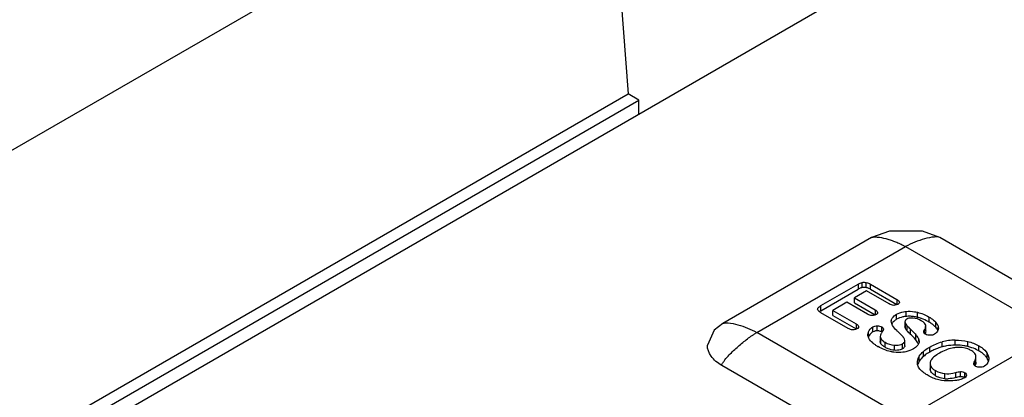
# Model space of a CAD drawing. Header units: millimetres. Extents: x 186 to 1445, y 622 to 1655.
# Tile 19 of 30: x 909 to 941, y 1225 to 1238. Entities that reach past the tile are written whole.
import ezdxf

# ---------------------------------------------------------------- set-up
doc = ezdxf.new("R2010")
doc.units = ezdxf.units.MM
doc.header["$LTSCALE"] = 148.057049
doc.layers.get('0').update_dxf_attribs({"linetype": 'CONTINUOUS'})

msp = doc.modelspace()

# ---------------------------------------------------------------- linework, layer by layer
at = {"color": 7, "linetype": 'CONTINUOUS'}
for p, q in [((901.905, 1218.719), (981.101, 1264.443)), ((883.801, 1218.794), (928.285, 1244.477)), ((928.285, 1244.477), (928.959, 1235.188)), ((892.183, 1213.955), (928.959, 1235.188)), ((892.529, 1213.755), (929.305, 1234.987)), ((929.305, 1234.987), (928.959, 1235.188)), ((929.305, 1234.539), (929.305, 1234.987)), ((936.83, 1230.543), (932.022, 1227.767)), ((943.842, 1227.767), (939.034, 1230.543)), ((933.124, 1227.476), (937.932, 1230.252)), ((937.932, 1230.252), (942.74, 1227.476)), ((935.196, 1228.346), (936.398, 1229.04)), ((936.398, 1229.04), (936.398, 1228.877)), ((936.532, 1228.931), (936.532, 1229.094)), ((936.661, 1228.93), (936.661, 1229.093)), ((936.795, 1228.877), (936.795, 1229.04)), ((936.795, 1229.04), (937.65, 1228.546)), ((935.196, 1228.183), (936.398, 1228.877)), ((936.671, 1228.823), (936.278, 1228.597)), ((936.278, 1228.433), (936.278, 1228.597)), ((936.278, 1228.597), (936.95, 1228.209)), ((937.401, 1228.402), (936.671, 1228.823)), ((936.795, 1228.877), (937.65, 1228.383)), ((935.196, 1228.183), (935.196, 1228.346)), ((936.034, 1228.456), (935.579, 1228.193)), ((936.706, 1228.068), (936.034, 1228.456)), ((936.278, 1228.433), (936.95, 1228.045)), ((937.65, 1228.546), (937.65, 1228.383)), ((936.076, 1227.609), (935.196, 1228.117)), ((935.579, 1228.03), (935.579, 1228.193)), ((935.579, 1228.193), (936.334, 1227.757)), ((935.579, 1228.03), (936.334, 1227.594)), ((936.95, 1228.209), (936.95, 1228.045)), ((937.642, 1227.903), (937.642, 1228.066)), ((937.948, 1227.997), (937.948, 1228.16)), ((938.314, 1227.967), (938.314, 1228.131)), ((938.69, 1227.814), (938.69, 1227.978)), ((936.334, 1227.757), (936.334, 1227.594)), ((936.875, 1227.496), (936.875, 1227.659)), ((937.016, 1227.53), (937.016, 1227.694)), ((937.163, 1227.494), (937.163, 1227.658)), ((937.47, 1227.839), (937.477, 1227.893)), ((937.477, 1227.839), (937.477, 1227.893)), ((937.914, 1227.847), (937.911, 1227.826)), ((937.911, 1227.826), (937.911, 1227.662)), ((937.926, 1227.608), (937.926, 1227.771)), ((937.979, 1227.531), (937.979, 1227.695)), ((938.584, 1227.69), (938.582, 1227.714)), ((938.584, 1227.527), (938.584, 1227.69)), ((938.907, 1227.646), (938.907, 1227.809)), ((938.988, 1227.65), (938.991, 1227.615)), ((938.988, 1227.615), (938.988, 1227.65)), ((937.932, 1224.7), (933.124, 1227.476)), ((936.733, 1227.336), (936.733, 1227.499)), ((937.118, 1227.386), (937.112, 1227.351)), ((937.112, 1227.351), (937.112, 1227.187)), ((942.74, 1227.476), (937.932, 1224.7)), ((938.093, 1227.418), (938.093, 1227.581)), ((938.267, 1227.237), (938.267, 1227.4)), ((938.548, 1227.438), (938.548, 1227.572)), ((937.133, 1227.116), (937.133, 1227.279)), ((937.27, 1226.999), (937.27, 1227.163)), ((937.57, 1226.903), (937.57, 1227.066)), ((937.828, 1226.948), (937.828, 1227.111)), ((937.908, 1227.05), (937.908, 1227.214)), ((938.361, 1227.184), (938.361, 1227.239)), ((938.361, 1227.239), (938.369, 1227.184)), ((938.712, 1226.844), (938.712, 1227.008)), ((939.113, 1227.012), (939.113, 1227.175)), ((939.535, 1227.069), (939.535, 1227.233)), ((939.946, 1227.023), (939.946, 1227.186)), ((940.303, 1226.883), (940.303, 1227.046)), ((938.376, 1226.548), (938.376, 1226.711)), ((938.509, 1226.702), (938.509, 1226.865)), ((940.208, 1226.685), (940.2, 1226.741)), ((940.208, 1226.522), (940.208, 1226.685)), ((940.57, 1226.638), (940.57, 1226.802)), ((936.801, 1223.639), (931.992, 1226.415)), ((938.313, 1226.503), (938.317, 1226.552)), ((938.317, 1226.503), (938.317, 1226.552)), ((938.722, 1226.47), (938.722, 1226.307)), ((938.722, 1226.47), (938.734, 1226.41)), ((938.734, 1226.247), (938.734, 1226.41)), ((940.17, 1226.404), (940.17, 1226.552)), ((940.622, 1226.629), (940.611, 1226.557)), ((938.734, 1226.247), (938.722, 1226.307)), ((938.898, 1226.082), (938.898, 1226.245)), ((939.203, 1225.985), (939.203, 1226.149)), ((939.552, 1226.02), (939.552, 1226.183)), ((939.706, 1226.049), (939.706, 1226.212)), ((939.845, 1226.015), (939.845, 1226.178))]:
    msp.add_line(p, q, dxfattribs=at)
for points in [[(939.034, 1230.543), (938.481, 1230.752), (937.407, 1230.757), (936.83, 1230.543)], [(932.022, 1227.767), (931.741, 1227.551), (931.524, 1227.068)]]:
    msp.add_lwpolyline(points, dxfattribs=at)
for centre, radius, start, end in [((936.597, 1228.626), 0.311, 93.9551, 101.9867), ((936.596, 1228.635), 0.302, 77.5414, 93.9013), ((936.57, 1228.522), 0.419, 72.1107, 77.4213), ((938.043, 1227.056), 0.945, 94.5621, 95.7264), ((938.044, 1227.025), 0.976, 88.8865, 94.532), ((938.042, 1226.931), 1.071, 82.3034, 88.8433), ((937.999, 1226.676), 1.329, 70.5595, 76.3027), ((938.209, 1227.912), 0.317, 206.4655, 217.6816), ((938.215, 1227.917), 0.325, 217.7084, 219.8075), ((938.226, 1227.926), 0.338, 219.8185, 223.1318), ((937.882, 1226.415), 1.616, 59.9977, 61.2574), ((938.032, 1226.672), 1.318, 57.2241, 60.0527), ((937.012, 1227.229), 0.298, 148.8623, 158.9869), ((941.278, 1230.941), 4.629, 225.8012, 226.5317), ((937.847, 1228.418), 1.614, 238.8385, 240.0105), ((939.541, 1225.422), 1.646, 105.0744, 110.4785), ((939.55, 1225.546), 1.686, 90.4959, 105.0073), ((939.545, 1225.408), 1.661, 100.0917, 105.0739), ((939.55, 1225.377), 1.692, 90.4976, 100.0663), ((939.552, 1225.247), 1.822, 89.0985, 90.5121), ((939.575, 1225.517), 1.551, 76.1624, 81.1526), ((939.573, 1225.504), 1.564, 71.3527, 76.2019), ((939.576, 1225.349), 1.728, 115.113, 120.0241), ((939.545, 1225.413), 1.656, 110.4962, 115.0945), ((939.717, 1225.867), 1.173, 60.0023, 61.326), ((939.697, 1225.833), 1.212, 58.533, 60.0111), ((939.824, 1226.572), 0.392, 334.0814, 336.6062), ((939.86, 1226.557), 0.353, 336.6027, 339.4621), ((940.115, 1226.384), 0.522, 25.8545, 29.1458), ((939.267, 1226.72), 0.737, 239.9866, 248.3669), ((939.284, 1226.835), 0.854, 264.5179, 271.8697), ((939.831, 1225.02), 1.038, 102.5794, 105.5862)]:
    msp.add_arc(centre, radius, start, end, dxfattribs=at)
for points, knots in [([(936.83, 1230.543), (936.866, 1230.563), (936.956, 1230.568), (937.133, 1230.552), (937.318, 1230.507), (937.503, 1230.447), (937.646, 1230.392), (937.765, 1230.34), (937.849, 1230.298), (937.895, 1230.272), (937.925, 1230.263), (937.932, 1230.252)], [0, 0, 0, 0, 0.105411, 0.220179, 0.464553, 0.592463, 0.72394, 0.859324, 0.928642, 0.964936, 1, 1, 1, 1]), ([(939.034, 1230.543), (938.984, 1230.572), (938.806, 1230.564), (938.437, 1230.487), (938.123, 1230.363), (937.932, 1230.252)], [0, 0, 0, 0, 0.149002, 0.427441, 1, 1, 1, 1]), ([(935.09, 1228.232), (935.09, 1228.241), (935.107, 1228.294), (935.158, 1228.324), (935.196, 1228.346)], [0, 0, 0, 0, 0.17456, 1, 1, 1, 1]), ([(937.65, 1228.546), (937.662, 1228.539), (937.695, 1228.519), (937.728, 1228.486), (937.73, 1228.46)], [0, 0, 0, 0, 0.338281, 1, 1, 1, 1]), ([(937.73, 1228.46), (937.732, 1228.439), (937.713, 1228.407), (937.687, 1228.391), (937.679, 1228.386)], [0, 0, 0, 0, 0.684242, 1, 1, 1, 1]), ([(935.196, 1228.117), (935.18, 1228.126), (935.137, 1228.153), (935.089, 1228.197), (935.09, 1228.232)], [0, 0, 0, 0, 0.34836, 1, 1, 1, 1]), ([(936.95, 1228.209), (936.961, 1228.202), (936.993, 1228.182), (937.024, 1228.151), (937.026, 1228.126)], [0, 0, 0, 0, 0.337378, 1, 1, 1, 1]), ([(937.026, 1228.126), (937.028, 1228.105), (937.009, 1228.074), (936.984, 1228.058), (936.976, 1228.054)], [0, 0, 0, 0, 0.684385, 1, 1, 1, 1]), ([(937.477, 1227.893), (937.481, 1227.909), (937.515, 1227.984), (937.586, 1228.034), (937.642, 1228.066)], [0, 0, 0, 0, 0.205214, 1, 1, 1, 1]), ([(937.642, 1228.066), (937.71, 1228.106), (937.814, 1228.142), (937.92, 1228.157), (937.948, 1228.16)], [0, 0, 0, 0, 0.733382, 1, 1, 1, 1]), ([(937.948, 1228.16), (938.038, 1228.169), (938.162, 1228.163), (938.282, 1228.138), (938.314, 1228.131)], [0, 0, 0, 0, 0.735681, 1, 1, 1, 1]), ([(938.179, 1227.942), (938.159, 1227.944), (938.088, 1227.948), (938.014, 1227.935), (937.971, 1227.91)], [0, 0, 0, 0, 0.294965, 1, 1, 1, 1]), ([(938.69, 1227.978), (938.713, 1227.964), (938.791, 1227.916), (938.864, 1227.858), (938.907, 1227.809)], [0, 0, 0, 0, 0.292967, 1, 1, 1, 1]), ([(932.023, 1227.767), (932.073, 1227.796), (932.251, 1227.788), (932.62, 1227.711), (932.933, 1227.586), (933.124, 1227.476)], [0, 0, 0, 0, 0.14968, 0.428254, 1, 1, 1, 1]), ([(936.334, 1227.757), (936.345, 1227.751), (936.378, 1227.73), (936.41, 1227.697), (936.412, 1227.67)], [0, 0, 0, 0, 0.332792, 1, 1, 1, 1]), ([(936.412, 1227.67), (936.414, 1227.648), (936.394, 1227.615), (936.367, 1227.599), (936.358, 1227.593)], [0, 0, 0, 0, 0.681899, 1, 1, 1, 1]), ([(937.163, 1227.658), (937.171, 1227.653), (937.195, 1227.637), (937.215, 1227.61), (937.216, 1227.589)], [0, 0, 0, 0, 0.30415, 1, 1, 1, 1]), ([(937.505, 1227.789), (937.502, 1227.784), (937.494, 1227.773), (937.488, 1227.761), (937.486, 1227.755)], [0, 0, 0, 0, 0.510507, 1, 1, 1, 1]), ([(937.642, 1227.903), (937.627, 1227.894), (937.577, 1227.863), (937.53, 1227.824), (937.505, 1227.789)], [0, 0, 0, 0, 0.289381, 1, 1, 1, 1]), ([(937.709, 1227.481), (937.688, 1227.5), (937.617, 1227.568), (937.551, 1227.643), (937.514, 1227.702)], [0, 0, 0, 0, 0.292694, 1, 1, 1, 1]), ([(937.971, 1227.91), (937.963, 1227.906), (937.939, 1227.89), (937.919, 1227.867), (937.914, 1227.847)], [0, 0, 0, 0, 0.305056, 1, 1, 1, 1]), ([(937.979, 1227.695), (937.983, 1227.69), (938.007, 1227.665), (938.031, 1227.642), (938.051, 1227.622)], [0, 0, 0, 0, 0.187531, 1, 1, 1, 1]), ([(938.54, 1227.784), (938.533, 1227.79), (938.502, 1227.818), (938.466, 1227.841), (938.438, 1227.857)], [0, 0, 0, 0, 0.2123, 1, 1, 1, 1]), ([(938.907, 1227.809), (938.918, 1227.796), (938.955, 1227.749), (938.982, 1227.692), (938.988, 1227.65)], [0, 0, 0, 0, 0.288896, 1, 1, 1, 1]), ([(931.992, 1226.414), (931.992, 1226.449), (932.032, 1226.513), (932.112, 1226.625), (932.273, 1226.802), (932.514, 1227.029), (932.766, 1227.232), (932.944, 1227.365), (933.048, 1227.426), (933.095, 1227.47), (933.124, 1227.476)], [0, 0, 0, 0, 0.066075, 0.134074, 0.266364, 0.521308, 0.76653, 0.885191, 0.943221, 1, 1, 1, 1]), ([(937.132, 1227.422), (937.129, 1227.416), (937.124, 1227.404), (937.119, 1227.392), (937.118, 1227.386)], [0, 0, 0, 0, 0.517291, 1, 1, 1, 1]), ([(937.216, 1227.589), (937.218, 1227.566), (937.204, 1227.533), (937.186, 1227.506), (937.179, 1227.498)], [0, 0, 0, 0, 0.695133, 1, 1, 1, 1]), ([(937.859, 1227.33), (937.849, 1227.341), (937.802, 1227.394), (937.751, 1227.442), (937.709, 1227.481)], [0, 0, 0, 0, 0.200723, 1, 1, 1, 1]), ([(937.908, 1227.214), (937.908, 1227.244), (937.892, 1227.287), (937.867, 1227.321), (937.859, 1227.33)], [0, 0, 0, 0, 0.711739, 1, 1, 1, 1]), ([(938.093, 1227.418), (938.085, 1227.425), (938.058, 1227.451), (938.032, 1227.477), (938.013, 1227.496)], [0, 0, 0, 0, 0.288264, 1, 1, 1, 1]), ([(938.093, 1227.581), (938.11, 1227.566), (938.17, 1227.508), (938.228, 1227.447), (938.267, 1227.4)], [0, 0, 0, 0, 0.271481, 1, 1, 1, 1]), ([(938.267, 1227.4), (938.278, 1227.386), (938.317, 1227.337), (938.349, 1227.282), (938.361, 1227.239)], [0, 0, 0, 0, 0.285162, 1, 1, 1, 1]), ([(938.575, 1227.419), (938.567, 1227.424), (938.543, 1227.439), (938.519, 1227.464), (938.518, 1227.484)], [0, 0, 0, 0, 0.331725, 1, 1, 1, 1]), ([(938.536, 1227.551), (938.538, 1227.555), (938.542, 1227.562), (938.546, 1227.569), (938.548, 1227.572)], [0, 0, 0, 0, 0.485224, 1, 1, 1, 1]), ([(938.571, 1227.458), (938.569, 1227.453), (938.565, 1227.443), (938.56, 1227.433), (938.558, 1227.428)], [0, 0, 0, 0, 0.489189, 1, 1, 1, 1]), ([(931.992, 1226.415), (931.86, 1226.491), (931.633, 1226.665), (931.524, 1226.943), (931.524, 1227.068)], [0, 0, 0, 0, 0.550673, 1, 1, 1, 1]), ([(936.937, 1227.086), (936.913, 1227.103), (936.836, 1227.161), (936.768, 1227.235), (936.739, 1227.297)], [0, 0, 0, 0, 0.295493, 1, 1, 1, 1]), ([(937.117, 1227.154), (937.115, 1227.159), (937.113, 1227.17), (937.112, 1227.182), (937.112, 1227.187)], [0, 0, 0, 0, 0.508941, 1, 1, 1, 1]), ([(937.133, 1227.279), (937.137, 1227.272), (937.158, 1227.242), (937.186, 1227.218), (937.21, 1227.201)], [0, 0, 0, 0, 0.208873, 1, 1, 1, 1]), ([(937.143, 1227.101), (937.141, 1227.104), (937.137, 1227.108), (937.134, 1227.113), (937.133, 1227.116)], [0, 0, 0, 0, 0.511044, 1, 1, 1, 1]), ([(937.27, 1226.999), (937.255, 1227.008), (937.209, 1227.036), (937.165, 1227.071), (937.143, 1227.101)], [0, 0, 0, 0, 0.303156, 1, 1, 1, 1]), ([(937.57, 1227.066), (937.595, 1227.064), (937.682, 1227.061), (937.774, 1227.079), (937.828, 1227.111)], [0, 0, 0, 0, 0.283949, 1, 1, 1, 1]), ([(937.828, 1227.111), (937.84, 1227.118), (937.877, 1227.141), (937.908, 1227.183), (937.908, 1227.214)], [0, 0, 0, 0, 0.314259, 1, 1, 1, 1]), ([(937.908, 1227.05), (937.908, 1227.041), (937.899, 1226.996), (937.859, 1226.965), (937.828, 1226.948)], [0, 0, 0, 0, 0.210561, 1, 1, 1, 1]), ([(938.343, 1227.09), (938.336, 1227.077), (938.294, 1227.018), (938.232, 1226.975), (938.183, 1226.947)], [0, 0, 0, 0, 0.204056, 1, 1, 1, 1]), ([(938.509, 1226.865), (938.523, 1226.878), (938.586, 1226.931), (938.656, 1226.976), (938.712, 1227.008)], [0, 0, 0, 0, 0.229001, 1, 1, 1, 1]), ([(939.578, 1226.992), (939.532, 1226.989), (939.34, 1226.962), (939.157, 1226.886), (939.029, 1226.812)], [0, 0, 0, 0, 0.235777, 1, 1, 1, 1]), ([(940.048, 1226.896), (940.015, 1226.916), (939.868, 1226.985), (939.7, 1227.001), (939.578, 1226.992)], [0, 0, 0, 0, 0.238523, 1, 1, 1, 1]), ([(940.303, 1227.046), (940.334, 1227.029), (940.436, 1226.964), (940.529, 1226.877), (940.57, 1226.802)], [0, 0, 0, 0, 0.290526, 1, 1, 1, 1]), ([(937.847, 1226.839), (937.749, 1226.827), (937.613, 1226.83), (937.482, 1226.854), (937.447, 1226.861)], [0, 0, 0, 0, 0.73825, 1, 1, 1, 1]), ([(938.183, 1226.947), (938.107, 1226.903), (937.994, 1226.862), (937.878, 1226.843), (937.847, 1226.839)], [0, 0, 0, 0, 0.735968, 1, 1, 1, 1]), ([(939.029, 1226.812), (939, 1226.795), (938.906, 1226.737), (938.815, 1226.666), (938.771, 1226.602)], [0, 0, 0, 0, 0.303468, 1, 1, 1, 1]), ([(940.171, 1226.795), (940.164, 1226.804), (940.129, 1226.844), (940.084, 1226.875), (940.048, 1226.896)], [0, 0, 0, 0, 0.216706, 1, 1, 1, 1]), ([(940.509, 1226.723), (940.497, 1226.736), (940.443, 1226.791), (940.381, 1226.836), (940.33, 1226.867)], [0, 0, 0, 0, 0.227702, 1, 1, 1, 1]), ([(940.57, 1226.802), (940.579, 1226.787), (940.606, 1226.733), (940.622, 1226.672), (940.622, 1226.629)], [0, 0, 0, 0, 0.276651, 1, 1, 1, 1]), ([(938.452, 1226.233), (938.439, 1226.245), (938.393, 1226.289), (938.356, 1226.343), (938.338, 1226.385)], [0, 0, 0, 0, 0.276809, 1, 1, 1, 1]), ([(938.771, 1226.602), (938.763, 1226.591), (938.738, 1226.552), (938.722, 1226.504), (938.722, 1226.47)], [0, 0, 0, 0, 0.282829, 1, 1, 1, 1]), ([(940.138, 1226.454), (940.138, 1226.46), (940.142, 1226.495), (940.157, 1226.527), (940.17, 1226.552)], [0, 0, 0, 0, 0.185345, 1, 1, 1, 1]), ([(940.203, 1226.382), (940.193, 1226.388), (940.167, 1226.405), (940.139, 1226.432), (940.138, 1226.454)], [0, 0, 0, 0, 0.33565, 1, 1, 1, 1]), ([(938.658, 1226.086), (938.638, 1226.098), (938.566, 1226.142), (938.497, 1226.192), (938.452, 1226.233)], [0, 0, 0, 0, 0.279841, 1, 1, 1, 1]), ([(938.898, 1226.082), (938.884, 1226.09), (938.836, 1226.12), (938.791, 1226.158), (938.766, 1226.19)], [0, 0, 0, 0, 0.282948, 1, 1, 1, 1]), ([(939.203, 1226.149), (939.289, 1226.14), (939.408, 1226.148), (939.522, 1226.175), (939.552, 1226.183)], [0, 0, 0, 0, 0.736661, 1, 1, 1, 1]), ([(939.845, 1226.178), (939.854, 1226.173), (939.882, 1226.155), (939.902, 1226.121), (939.903, 1226.098)], [0, 0, 0, 0, 0.299851, 1, 1, 1, 1]), ([(939.903, 1226.098), (939.904, 1226.074), (939.883, 1226.039), (939.854, 1226.021), (939.845, 1226.016)], [0, 0, 0, 0, 0.695025, 1, 1, 1, 1]), ([(939.641, 1225.942), (939.619, 1225.937), (939.523, 1225.918), (939.425, 1225.911), (939.349, 1225.91)], [0, 0, 0, 0, 0.227226, 1, 1, 1, 1])]:
    msp.add_open_spline(points, degree=3, knots=knots, dxfattribs=at)
for points in [[(936.398, 1229.04), (936.44, 1229.064), (936.485, 1229.084), (936.532, 1229.094)], [(936.442, 1228.9), (936.427, 1228.893), (936.412, 1228.885), (936.398, 1228.877)], [(936.532, 1228.931), (936.501, 1228.924), (936.471, 1228.913), (936.442, 1228.9)], [(936.532, 1229.094), (936.574, 1229.103), (936.619, 1229.103), (936.661, 1229.093)], [(936.661, 1229.093), (936.708, 1229.083), (936.753, 1229.064), (936.795, 1229.04)], [(936.795, 1228.877), (936.765, 1228.894), (936.732, 1228.909), (936.698, 1228.92)], [(937.549, 1228.355), (937.497, 1228.357), (937.445, 1228.376), (937.401, 1228.402)], [(937.595, 1228.358), (937.58, 1228.356), (937.564, 1228.355), (937.549, 1228.355)], [(937.679, 1228.386), (937.653, 1228.372), (937.624, 1228.362), (937.595, 1228.358)], [(935.196, 1228.183), (935.18, 1228.173), (935.163, 1228.163), (935.148, 1228.151)], [(936.851, 1228.023), (936.8, 1228.024), (936.75, 1228.042), (936.706, 1228.068)], [(936.896, 1228.026), (936.881, 1228.024), (936.866, 1228.023), (936.851, 1228.023)], [(936.976, 1228.054), (936.952, 1228.04), (936.924, 1228.03), (936.896, 1228.026)], [(937.838, 1227.979), (937.769, 1227.963), (937.702, 1227.938), (937.642, 1227.903)], [(937.948, 1227.997), (937.911, 1227.993), (937.874, 1227.987), (937.838, 1227.979)], [(938.314, 1227.967), (938.271, 1227.978), (938.228, 1227.986), (938.185, 1227.992)], [(938.314, 1228.131), (938.445, 1228.099), (938.573, 1228.045), (938.69, 1227.978)], [(936.733, 1227.499), (936.759, 1227.565), (936.813, 1227.623), (936.875, 1227.659)], [(936.875, 1227.659), (936.917, 1227.683), (936.967, 1227.693), (937.016, 1227.694)], [(937.016, 1227.694), (937.066, 1227.694), (937.119, 1227.683), (937.163, 1227.658)], [(937.514, 1227.702), (937.488, 1227.742), (937.47, 1227.791), (937.47, 1227.839)], [(937.911, 1227.826), (937.911, 1227.807), (937.917, 1227.788), (937.926, 1227.771)], [(937.926, 1227.608), (937.917, 1227.624), (937.911, 1227.643), (937.911, 1227.662)], [(938.438, 1227.857), (938.359, 1227.903), (938.27, 1227.934), (938.179, 1227.942)], [(938.659, 1227.832), (938.589, 1227.87), (938.516, 1227.903), (938.441, 1227.929)], [(938.582, 1227.714), (938.578, 1227.741), (938.559, 1227.765), (938.54, 1227.784)], [(938.571, 1227.622), (938.579, 1227.644), (938.584, 1227.667), (938.584, 1227.69)], [(938.85, 1227.703), (938.817, 1227.731), (938.782, 1227.757), (938.745, 1227.78)], [(938.907, 1227.646), (938.889, 1227.666), (938.87, 1227.685), (938.85, 1227.703)], [(938.948, 1227.592), (938.936, 1227.611), (938.922, 1227.629), (938.907, 1227.646)], [(936.226, 1227.563), (936.174, 1227.564), (936.122, 1227.582), (936.076, 1227.609)], [(936.274, 1227.565), (936.258, 1227.563), (936.242, 1227.562), (936.226, 1227.563)], [(936.358, 1227.593), (936.332, 1227.579), (936.303, 1227.569), (936.274, 1227.565)], [(936.715, 1227.405), (936.715, 1227.437), (936.722, 1227.469), (936.733, 1227.499)], [(936.739, 1227.297), (936.724, 1227.331), (936.715, 1227.368), (936.715, 1227.405)], [(936.875, 1227.496), (936.828, 1227.468), (936.784, 1227.43), (936.756, 1227.383)], [(936.963, 1227.526), (936.932, 1227.521), (936.902, 1227.511), (936.875, 1227.496)], [(937.016, 1227.53), (936.998, 1227.53), (936.98, 1227.529), (936.963, 1227.526)], [(937.069, 1227.527), (937.051, 1227.529), (937.033, 1227.53), (937.016, 1227.53)], [(937.163, 1227.494), (937.134, 1227.511), (937.101, 1227.522), (937.069, 1227.527)], [(937.112, 1227.351), (937.112, 1227.326), (937.121, 1227.301), (937.133, 1227.279)], [(937.179, 1227.498), (937.162, 1227.474), (937.145, 1227.449), (937.132, 1227.422)], [(937.979, 1227.531), (937.958, 1227.554), (937.94, 1227.58), (937.926, 1227.608)], [(938.013, 1227.496), (938.002, 1227.508), (937.99, 1227.519), (937.979, 1227.531)], [(938.215, 1227.296), (938.176, 1227.338), (938.135, 1227.379), (938.093, 1227.418)], [(938.518, 1227.484), (938.516, 1227.507), (938.526, 1227.53), (938.536, 1227.551)], [(938.548, 1227.572), (938.557, 1227.588), (938.565, 1227.605), (938.571, 1227.622)], [(938.584, 1227.527), (938.584, 1227.503), (938.579, 1227.48), (938.571, 1227.458)], [(938.723, 1227.387), (938.672, 1227.385), (938.619, 1227.394), (938.575, 1227.419)], [(938.869, 1227.423), (938.825, 1227.398), (938.773, 1227.388), (938.723, 1227.387)], [(938.966, 1227.517), (938.943, 1227.479), (938.908, 1227.446), (938.869, 1227.423)], [(938.975, 1227.539), (938.967, 1227.557), (938.958, 1227.575), (938.948, 1227.592)], [(938.991, 1227.615), (938.991, 1227.581), (938.983, 1227.546), (938.966, 1227.517)], [(937.012, 1227.037), (936.986, 1227.053), (936.961, 1227.069), (936.937, 1227.086)], [(937.447, 1226.861), (937.305, 1226.892), (937.167, 1226.948), (937.041, 1227.02)], [(937.133, 1227.116), (937.126, 1227.128), (937.121, 1227.14), (937.117, 1227.154)], [(937.21, 1227.201), (937.229, 1227.187), (937.249, 1227.174), (937.27, 1227.163)], [(937.27, 1227.163), (937.361, 1227.11), (937.465, 1227.075), (937.57, 1227.066)], [(937.368, 1226.951), (937.334, 1226.965), (937.301, 1226.981), (937.27, 1226.999)], [(938.267, 1227.237), (938.25, 1227.257), (938.233, 1227.277), (938.215, 1227.296)], [(938.309, 1227.181), (938.296, 1227.201), (938.282, 1227.219), (938.267, 1227.237)], [(938.351, 1227.105), (938.34, 1227.132), (938.325, 1227.157), (938.309, 1227.181)], [(938.369, 1227.184), (938.369, 1227.151), (938.359, 1227.118), (938.343, 1227.09)], [(938.712, 1227.008), (938.837, 1227.08), (938.973, 1227.137), (939.113, 1227.175)], [(939.535, 1227.233), (939.673, 1227.234), (939.812, 1227.219), (939.946, 1227.186)], [(939.814, 1227.049), (939.737, 1227.062), (939.658, 1227.068), (939.58, 1227.069)], [(939.946, 1227.186), (940.07, 1227.156), (940.192, 1227.11), (940.303, 1227.046)], [(937.57, 1226.903), (937.501, 1226.909), (937.432, 1226.925), (937.368, 1226.951)], [(937.668, 1226.902), (937.636, 1226.9), (937.602, 1226.9), (937.57, 1226.903)], [(937.752, 1226.916), (937.725, 1226.909), (937.697, 1226.904), (937.668, 1226.902)], [(937.828, 1226.948), (937.804, 1226.934), (937.779, 1226.924), (937.752, 1226.916)], [(938.317, 1226.552), (938.325, 1226.608), (938.347, 1226.663), (938.376, 1226.711)], [(938.376, 1226.711), (938.411, 1226.769), (938.458, 1226.82), (938.509, 1226.865)], [(938.509, 1226.702), (938.458, 1226.657), (938.411, 1226.606), (938.376, 1226.548)], [(938.634, 1226.797), (938.59, 1226.768), (938.548, 1226.737), (938.509, 1226.702)], [(938.712, 1226.844), (938.686, 1226.829), (938.66, 1226.814), (938.634, 1226.797)], [(940.28, 1226.896), (940.214, 1226.932), (940.144, 1226.962), (940.073, 1226.986)], [(940.17, 1226.552), (940.192, 1226.593), (940.208, 1226.639), (940.208, 1226.685)], [(940.2, 1226.741), (940.193, 1226.76), (940.183, 1226.778), (940.171, 1226.795)], [(940.57, 1226.638), (940.553, 1226.669), (940.532, 1226.697), (940.509, 1226.723)], [(938.338, 1226.385), (938.321, 1226.422), (938.313, 1226.463), (938.313, 1226.503)], [(938.376, 1226.548), (938.356, 1226.515), (938.339, 1226.479), (938.328, 1226.441)], [(938.734, 1226.41), (938.75, 1226.365), (938.785, 1226.327), (938.821, 1226.297)], [(940.208, 1226.522), (940.208, 1226.491), (940.201, 1226.461), (940.19, 1226.433)], [(940.34, 1226.352), (940.293, 1226.351), (940.243, 1226.359), (940.203, 1226.382)], [(940.478, 1226.386), (940.437, 1226.363), (940.387, 1226.353), (940.34, 1226.352)], [(940.611, 1226.557), (940.591, 1226.488), (940.54, 1226.422), (940.478, 1226.386)], [(940.607, 1226.555), (940.601, 1226.574), (940.593, 1226.593), (940.584, 1226.612)], [(939.004, 1225.949), (938.883, 1225.977), (938.766, 1226.024), (938.658, 1226.086)], [(938.766, 1226.19), (938.752, 1226.207), (938.741, 1226.226), (938.734, 1226.247)], [(938.821, 1226.297), (938.845, 1226.278), (938.871, 1226.261), (938.898, 1226.245)], [(938.898, 1226.245), (938.99, 1226.192), (939.097, 1226.159), (939.203, 1226.149)], [(939.203, 1225.985), (939.132, 1225.992), (939.061, 1226.009), (938.995, 1226.035)], [(939.552, 1226.183), (939.602, 1226.197), (939.654, 1226.208), (939.706, 1226.212)], [(939.706, 1226.049), (939.672, 1226.046), (939.638, 1226.041), (939.605, 1226.033)], [(939.706, 1226.212), (939.754, 1226.216), (939.804, 1226.202), (939.845, 1226.178)], [(939.776, 1226.043), (939.753, 1226.048), (939.73, 1226.051), (939.706, 1226.049)], [(939.845, 1226.015), (939.824, 1226.027), (939.8, 1226.037), (939.776, 1226.043)], [(939.349, 1225.91), (939.233, 1225.908), (939.117, 1225.922), (939.004, 1225.949)], [(939.552, 1226.02), (939.474, 1225.998), (939.393, 1225.985), (939.312, 1225.982)], [(939.787, 1225.988), (939.74, 1225.968), (939.691, 1225.954), (939.641, 1225.942)], [(939.845, 1226.016), (939.827, 1226.005), (939.807, 1225.996), (939.787, 1225.988)]]:
    msp.add_open_spline(points, degree=3, dxfattribs=at)

doc.saveas('drawing.dxf')
